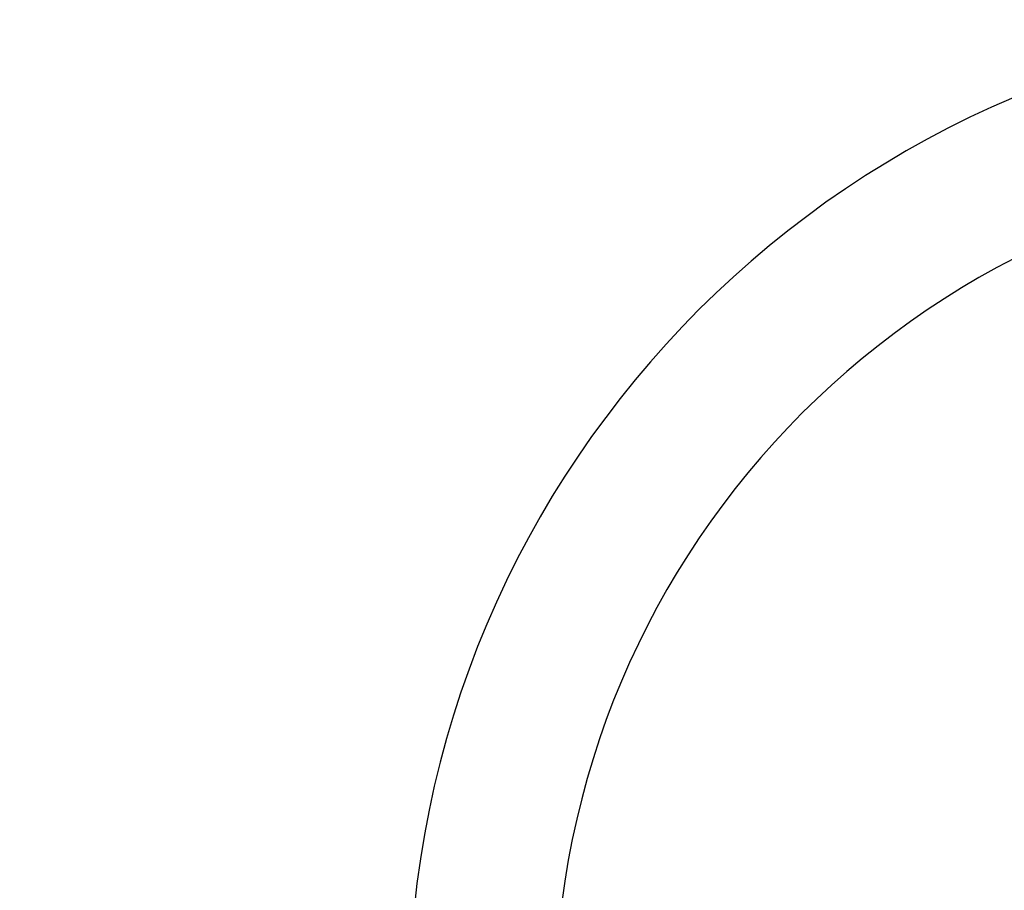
# Model space of a CAD drawing. Extents: x 0 to 3364, y 0 to 2376.
# Tile 53 of 83: x 1128 to 1360, y 1321 to 1526. Entities that reach past the tile are written whole.
import ezdxf

# ---------------------------------------------------------------- set-up
doc = ezdxf.new("R2010")
doc.units = 0
doc.header["$LTSCALE"] = 185.02
doc.layers.get('0').update_dxf_attribs({"linetype": 'CONTINUOUS'})
doc.layers.add('95_ALL_DIM', color=7, linetype='CONTINUOUS')
doc.styles.get("Standard").update_dxf_attribs({"font": 'txt', "width": 0.8})
doc.dimstyles.new('DIMSTYLE_6', dxfattribs={"dimtxt": 12, "dimasz": 6, "dimexe": 0.18, "dimexo": 0.0625, "dimgap": 0.09, "dimtad": 1, "dimdec": 3, "dimtxsty": 'STANDARD', "dimblk": 'OPEN', "dimblk1": 'OPEN', "dimblk2": 'OPEN', "dimcen": 0.09, "dimazin": 3, "dimtp": 0.8, "dimtm": 0.8, "dimtfac": 1, "dimtdec": 3, "dimtofl": 0, "dimtmove": 0, "dimatfit": 3, "dimtolj": 1})

# ---------------------------------------------------------------- blocks, each defined once
blk = doc.blocks.new('_OPEN')
at = {"color": 0, "linetype": 'BYBLOCK'}
for p, q in [((0, 0), (-1, 0.233)), ((-1, -0.233), (0, 0)), ((-1, 0), (0, 0))]:
    blk.add_line(p, q, dxfattribs=at)
blk = doc.blocks.new('*D19')
at = {"layer": '95_ALL_DIM', "color": 2, "linetype": 'CONTINUOUS'}
for p, q in [((939, 1405.12), (779.93, 1405.12)), ((783.93, 1405.12), (783.93, 1125.62)), ((783.93, 846.12), (783.93, 1125.62)), ((1507.68, 846.12), (779.93, 846.12))]:
    blk.add_line(p, q, dxfattribs=at)
at = {"layer": '95_ALL_DIM', "color": 2, "linetype": 'CONTINUOUS', "xscale": 6, "yscale": 6, "zscale": 6}
for p, rotation in [((783.93, 1405.12), 90), ((783.93, 846.12), 270)]:
    blk.add_blockref('_OPEN', p, dxfattribs=dict(at, rotation=rotation))
at = {"layer": '95_ALL_DIM', "color": 2, "linetype": 'CONTINUOUS', "width": 0.8}
blk.add_text('559', height=12, rotation=90, dxfattribs=at).set_placement((780.93, 1126.11))

msp = doc.modelspace()

# ---------------------------------------------------------------- linework, layer by layer
at = {"color": 7, "linetype": 'CONTINUOUS'}
for radius in [233.75, 199.25]:
    msp.add_arc((1453.1839, 1292.3681), radius, 0, 180, dxfattribs=at)

# ---------------------------------------------------------------- dimensions: what is measured, and where the dimension line sits
at = {"layer": '95_ALL_DIM', "color": 2, "linetype": 'CONTINUOUS'}
dim = msp.add_linear_dim(base=(783.9345, 846.1181), p1=(938.9989, 1405.1181), p2=(1507.6839, 846.1181), angle=270, dimstyle='DIMSTYLE_6', dxfattribs=at)
dim.commit()
dim.dimension.update_dxf_attribs({"geometry": '*D19', "text_midpoint": (774.9345, 1140.5114), "dimtype": 160})

doc.saveas('drawing.dxf')
